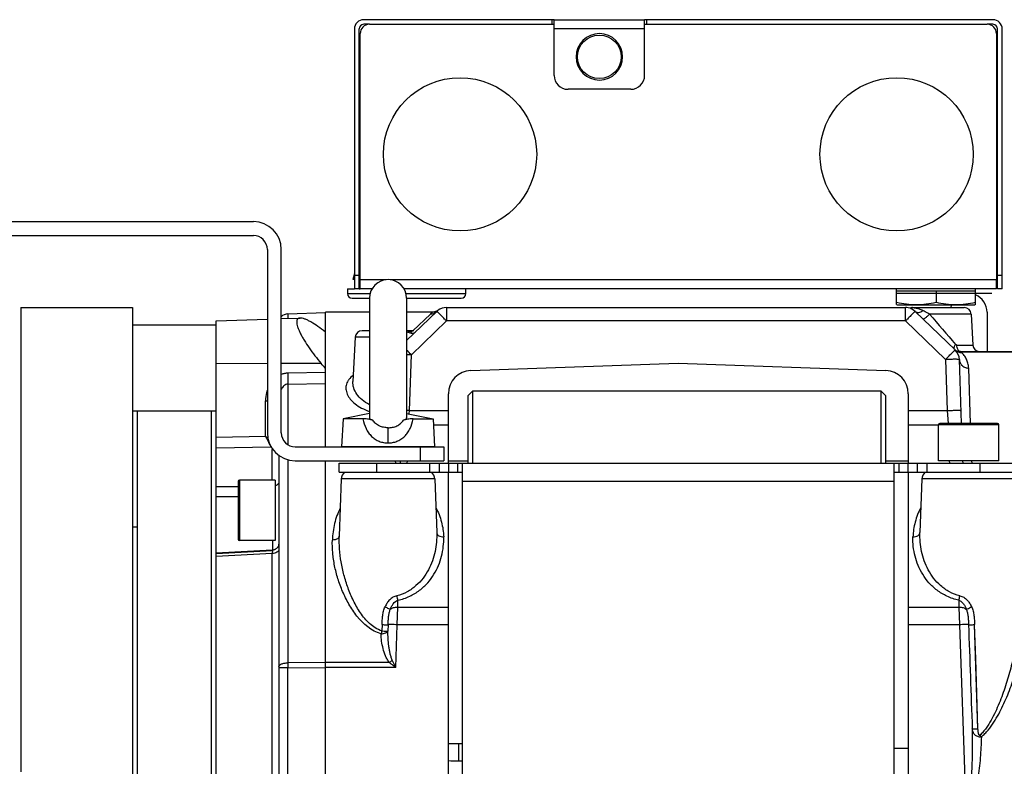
# Model space of a CAD drawing. Extents: x -849 to 1181, y 8 to 1248.
# Tile 32 of 35: x 643 to 855, y 702 to 863. Entities that reach past the tile are written whole.
import ezdxf

# ---------------------------------------------------------------- set-up
doc = ezdxf.new("R2010")
doc.units = 0
doc.header["$LTSCALE"] = 65.395
doc.layers.get('0').update_dxf_attribs({"linetype": 'CONTINUOUS'})

msp = doc.modelspace()

# ---------------------------------------------------------------- linework, layer by layer
at = {"color": 6, "linetype": 'CONTINUOUS'}
for p, q in [((757.3, 863.04), (716.8, 863.04)), ((757.8, 851.04), (757.8, 863.04)), ((757.8, 863.04), (777.3, 863.04)), ((777.3, 851.04), (777.3, 863.04)), ((852.3, 863.04), (777.8, 863.04)), ((714.8, 861.04), (714.8, 805.04)), ((715.8, 805.04), (715.8, 861.04)), ((718.05, 862.04), (716.8, 862.04)), ((852.3, 862.04), (851.05, 862.04)), ((853.3, 805.04), (853.3, 861.04)), ((854.3, 805.04), (854.3, 861.04)), ((774.3, 848.04), (760.8, 848.04)), ((619.05, 819.54), (693.05, 819.54)), ((619.05, 816.54), (693.05, 816.54)), ((696.05, 813.54), (696.05, 774.04)), ((699.05, 774.04), (699.05, 813.54)), ((714.8, 808.35), (714.45, 807.04)), ((853.05, 805.04), (853.05, 807.04)), ((713.3, 805.04), (713.3, 804.04)), ((715.8, 805.04), (714.8, 805.04)), ((718.57, 805.04), (716.05, 805.04)), ((853.05, 805.04), (725.53, 805.04)), ((738.8, 804.04), (738.8, 805.04)), ((831.55, 801.69), (831.55, 805.04)), ((840.05, 804.64), (840.05, 802.17)), ((848.55, 801.69), (848.55, 805.04)), ((854.3, 805.04), (853.3, 805.04)), ((718.05, 803.06), (718.05, 777.3)), ((726.05, 803.06), (726.05, 777.3)), ((831.55, 801.69), (831.7, 801.64)), ((831.7, 801.64), (848.4, 801.64)), ((848.55, 801.69), (848.4, 801.64)), ((642.95, 801.04), (642.95, 701.04)), ((642.95, 801.04), (667.05, 801.04)), ((667.05, 801.04), (667.05, 551.04)), ((700.48, 799.69), (708.55, 799.97)), ((718.05, 800.04), (708.55, 800.04)), ((732.54, 800.2), (726.05, 793.93)), ((731.62, 800.04), (726.05, 800.04)), ((732.61, 800.3), (732.53, 800.26)), ((732.68, 800.35), (732.61, 800.3)), ((734.62, 801.04), (833.47, 801.04)), ((844.16, 791.89), (835.56, 800.2)), ((847.62, 799.62), (847.97, 792.96)), ((851.05, 800.04), (851.05, 791.54)), ((667.05, 797.29), (685.05, 797.29)), ((685.05, 798.15), (696.05, 798.53)), ((685.05, 553.93), (685.05, 798.15)), ((699.05, 798.64), (703.12, 798.78)), ((708.55, 784.7), (708.55, 795.76)), ((714.97, 794.62), (714.47, 785.08)), ((845.33, 791.54), (857.24, 791.54)), ((739.87, 787.48), (784.55, 789.04)), ((784.55, 789.04), (829.22, 787.48)), ((845.56, 776.04), (845.07, 789.83)), ((735.05, 767.54), (735.05, 782.48)), ((834.05, 782.48), (834.05, 767.54)), ((667.05, 778.79), (685.05, 778.79)), ((668.05, 778.79), (668.05, 573.29)), ((684.05, 573.29), (684.05, 778.79)), ((718.05, 778.24), (712.35, 777.06)), ((726.05, 778.24), (731.75, 777.06)), ((712.35, 777.06), (712.05, 771.06)), ((716.64, 777.06), (712.35, 777.06)), ((727.46, 777.06), (731.75, 777.06)), ((731.75, 777.06), (732.05, 771.06)), ((847.01, 776.04), (847.05, 776.04)), ((840.55, 768.04), (840.55, 775.74)), ((853.55, 768.04), (853.55, 775.74)), ((702.05, 771.04), (734.05, 771.04)), ((734.05, 771.04), (734.05, 768.04)), ((698.55, 769.17), (698.55, 689.67)), ((702.05, 768.04), (734.05, 768.04)), ((845.85, 767.54), (845.84, 768.04)), ((735.05, 541.04), (735.05, 765.54)), ((834.05, 765.54), (834.05, 541.04)), ((697.75, 763.86), (690.05, 763.86)), ((711.98, 764.11), (711.55, 751.82)), ((732.12, 764.11), (732.52, 752.57)), ((836.98, 764.11), (836.58, 752.57)), ((697.75, 750.86), (690.05, 750.86)), ((697.13, 748.77), (685.05, 748.1)), ((698.55, 750.18), (698.54, 750.09)), ((698.55, 750.27), (698.55, 750.18)), ((738.05, 707.04), (735.05, 707.04)), ((834.05, 706.04), (831.05, 706.04))]:
    msp.add_line(p, q, dxfattribs=at)
at = {"color": 2, "linetype": 'CONTINUOUS'}
for p, q in [((757.3, 863.04), (757.3, 862.04)), ((757.8, 863.04), (757.3, 863.04)), ((777.8, 863.04), (777.3, 863.04)), ((777.8, 862.04), (777.8, 863.04)), ((718.05, 862.04), (757.8, 862.04)), ((777.3, 862.04), (851.05, 862.04)), ((716.05, 805.04), (716.05, 860.04)), ((853.05, 860.04), (853.05, 807.04)), ((714.8, 807.04), (714.45, 807.04)), ((716.05, 807.04), (715.8, 807.04)), ((713.3, 805.04), (714.8, 805.04)), ((715.8, 805.04), (716.05, 805.04)), ((852.05, 804.04), (831.45, 804.04)), ((831.55, 804.64), (848.55, 804.64)), ((708.55, 795.76), (708.55, 800.04)), ((834.97, 801.04), (846.13, 801.04)), ((708.55, 771.04), (708.55, 784.7)), ((732.05, 771.06), (712.05, 771.06)), ((708.55, 567.38), (708.55, 768.04)), ((853.55, 768.04), (840.55, 768.04)), ((697.75, 763.86), (697.75, 750.86)), ((667.05, 753.82), (668.05, 753.82)), ((697.13, 750.86), (697.13, 748.77)), ((737.2, 703.39), (738.05, 703.39))]:
    msp.add_line(p, q, dxfattribs=at)
at = {"color": 9, "linetype": 'CONTINUOUS'}
for p, q in [((777.3, 861.04), (757.8, 861.04)), ((716.05, 811.17), (715.8, 811.17)), ((716.04, 811.54), (716.04, 811.54)), ((714.8, 808.04), (715.8, 808.04)), ((853.3, 808.04), (854.3, 808.04)), ((716.05, 807.04), (721.61, 807.04)), ((722.49, 807.04), (853.05, 807.04)), ((713.3, 804.04), (718.17, 804.04)), ((725.93, 804.04), (738.8, 804.04)), ((714.3, 803.04), (718.05, 803.04)), ((726.05, 803.04), (737.8, 803.04)), ((700.48, 799.69), (700.48, 798.69)), ((731.15, 799.64), (727.36, 796.04)), ((734.62, 801.04), (734.62, 798.14)), ((833.47, 798.14), (833.47, 801.04)), ((847.62, 799.62), (838.64, 799.62)), ((727.06, 790.84), (734.62, 798.14)), ((833.47, 798.14), (734.62, 798.14)), ((833.47, 798.14), (842.08, 789.83)), ((718.05, 796.04), (716.47, 796.04)), ((727.62, 796.04), (726.05, 796.04)), ((727.33, 796.02), (726.83, 795.54)), ((718.05, 794.62), (714.97, 794.62)), ((844.53, 792.96), (847.97, 792.96)), ((726.64, 778.86), (727.06, 790.84)), ((845.41, 791.47), (845.33, 791.54)), ((845.41, 791.47), (857.23, 791.47)), ((845.55, 791.35), (845.41, 791.47)), ((696.05, 788.95), (685.05, 788.92)), ((707.64, 788.99), (699.05, 788.96)), ((842.08, 789.83), (842.46, 778.86)), ((708.55, 787.06), (700.48, 786.89)), ((847.5, 776.04), (847.07, 787.98)), ((700.48, 784.52), (708.55, 784.7)), ((700.48, 784.52), (700.48, 771.48)), ((714.47, 785.08), (714.47, 785.08)), ((695.65, 773.28), (695.65, 780.96)), ((726.6, 778.13), (726.64, 778.86)), ((726.64, 778.86), (735.05, 778.86)), ((834.05, 778.86), (842.46, 778.86)), ((842.46, 778.86), (842.62, 776.04)), ((847.01, 776.04), (840.85, 776.04)), ((853.25, 776.04), (847.05, 776.04)), ((722.05, 771.86), (722.05, 775.15)), ((735.05, 775.69), (731.82, 775.69)), ((840.55, 775.69), (834.05, 775.69)), ((853.55, 775.74), (840.55, 775.74)), ((695.65, 773.28), (685.05, 773.07)), ((685.05, 770.79), (696.82, 771.04)), ((697.1, 763.86), (697.1, 770.46)), ((722.98, 771.04), (722.98, 771.07)), ((722.98, 771.04), (722.98, 771.06)), ((724.38, 771.04), (724.37, 771.07)), ((724.38, 771.04), (724.37, 771.06)), ((726.3, 771.04), (726.3, 771.06)), ((729.05, 768.04), (729.05, 771.04)), ((700.48, 768.25), (700.48, 724.51)), ((719.55, 767.54), (719.55, 765.54)), ((723.73, 767.54), (723.62, 768.04)), ((724.75, 767.54), (724.69, 768.04)), ((726.18, 767.54), (726.2, 768.04)), ((731.05, 765.54), (731.05, 767.54)), ((735.05, 767.54), (735.05, 765.54)), ((737.05, 765.54), (737.05, 767.54)), ((832.05, 767.54), (832.05, 765.54)), ((834.05, 765.54), (834.05, 767.54)), ((838.05, 767.54), (838.05, 765.54)), ((842.9, 768.04), (842.92, 767.54)), ((847.8, 767.54), (847.78, 768.04)), ((849.55, 765.54), (849.55, 767.54)), ((689.75, 763.56), (689.75, 751.16)), ((690.05, 763.86), (690.05, 750.86)), ((732.12, 764.11), (711.98, 764.11)), ((831.05, 763.54), (738.05, 763.54)), ((857.12, 764.11), (836.98, 764.11)), ((685.05, 762.47), (689.75, 762.47)), ((685.05, 760.33), (689.75, 760.31)), ((732.52, 752.57), (732.52, 752.57)), ((836.58, 752.57), (836.58, 752.57)), ((697.13, 748.66), (685.05, 748.01)), ((697.13, 748.77), (697.1, 748.05)), ((697.12, 748.58), (697.12, 748.53)), ((697.13, 748.77), (697.13, 748.77)), ((697.1, 748.05), (685.05, 747.38)), ((697.1, 689.49), (697.1, 748.05)), ((724.12, 736.52), (724.17, 738)), ((844.93, 738), (844.98, 736.52)), ((724.03, 732.72), (724.12, 736.52)), ((724.12, 736.52), (735.05, 736.52)), ((834.05, 736.52), (844.98, 736.52)), ((844.98, 736.52), (845.07, 732.72)), ((720.75, 732.73), (720.71, 731.37)), ((722.06, 732.73), (722.01, 731.36)), ((723.71, 723.51), (724.03, 732.72)), ((735.05, 732.72), (724.03, 732.72)), ((845.07, 732.72), (834.05, 732.72)), ((845.07, 732.72), (846.55, 690.45)), ((849.07, 710.29), (848.35, 732.73)), ((708.55, 724.57), (700.48, 724.51)), ((700.48, 723.43), (708.55, 723.5)), ((700.48, 628.64), (700.48, 723.43)), ((722.34, 724.58), (708.55, 724.58)), ((723.71, 723.51), (708.55, 723.51)), ((849.07, 710.29), (848.82, 717.87)), ((737.2, 707.04), (737.2, 703.39))]:
    msp.add_line(p, q, dxfattribs=at)
at = {"color": 7, "linetype": 'CONTINUOUS'}
for p, q in [((739.2, 782.04), (740.2, 783.04)), ((740.2, 783.04), (740.2, 767.54)), ((828.2, 783.04), (740.2, 783.04)), ((828.2, 767.54), (828.2, 783.04)), ((829.2, 782.04), (828.2, 783.04)), ((739.2, 782.04), (739.2, 767.54)), ((829.2, 767.54), (829.2, 782.04)), ((711.55, 765.54), (711.55, 767.54)), ((711.55, 767.54), (857.55, 767.54)), ((733.05, 767.54), (733.05, 765.54)), ((735.05, 768.04), (739.2, 768.04)), ((738.05, 665.81), (738.05, 767.54)), ((829.2, 768.04), (834.05, 768.04)), ((831.05, 665.81), (831.05, 767.54)), ((836.05, 765.54), (836.05, 767.54)), ((711.55, 765.54), (738.05, 765.54)), ((831.05, 765.54), (857.55, 765.54))]:
    msp.add_line(p, q, dxfattribs=at)
at = {"color": 6, "linetype": 'CONTINUOUS'}
for points in [[(732.53, 800.26), (732.45, 800.22), (732.36, 800.18), (732.27, 800.15), (732.18, 800.12), (732.08, 800.09), (731.99, 800.07), (731.88, 800.06), (731.78, 800.05), (731.67, 800.04), (731.62, 800.04)], [(732.82, 800.44), (732.76, 800.39), (732.68, 800.35)], [(698.54, 750.09), (698.52, 750), (698.51, 749.91), (698.48, 749.83), (698.45, 749.74), (698.42, 749.66), (698.38, 749.58), (698.34, 749.5), (698.29, 749.42), (698.24, 749.35), (698.18, 749.28), (698.12, 749.22), (698.05, 749.15), (697.99, 749.1), (697.91, 749.04), (697.84, 748.99), (697.76, 748.95), (697.68, 748.91), (697.6, 748.87), (697.51, 748.84), (697.43, 748.82), (697.34, 748.8), (697.25, 748.78), (697.16, 748.77), (697.13, 748.77)]]:
    msp.add_lwpolyline(points, dxfattribs=at)
at = {"color": 9, "linetype": 'CONTINUOUS'}
msp.add_lwpolyline([(848.82, 717.87), (848.58, 725.35), (848.47, 729.06), (848.35, 732.73)], dxfattribs=at)
msp.add_circle((767.55, 855.04), 4.7, dxfattribs=at)
at = {"color": 2, "linetype": 'CONTINUOUS'}
for centre in [(737.55, 834.04), (831.55, 834.04)]:
    msp.add_circle(centre, 16.5, dxfattribs=at)
at = {"color": 6, "linetype": 'CONTINUOUS'}
for centre, radius, start, end in [((716.8, 861.04), 2, 90, 180), ((852.3, 861.04), 2, 0, 90), ((716.8, 861.04), 1, 90, 180), ((852.3, 861.04), 1, 0, 90), ((767.55, 855.04), 5, 180, 360), ((760.8, 851.04), 3, 180, 270), ((774.3, 851.04), 3, 270, 360), ((693.05, 813.54), 6, 0, 90), ((693.05, 813.54), 3, 0, 90), ((716.04, 811.04), 0.5, 90, 118.6207), ((722.05, 803.06), 4, 0, 180), ((714.3, 804.04), 1, 180, 270), ((737.8, 804.04), 1, 270, 360), ((847.05, 800.04), 4, 0, 67.9738), ((847.05, 800.04), 4, 156.4154, 165.5188), ((700.55, 797.69), 2, 92, 138.6041), ((734.62, 798.04), 3, 126.9949, 134), ((734.62, 798.04), 3, 90, 126.873), ((833.47, 798.04), 3, 79.411, 90), ((834.97, 799.54), 1.5, 90, 102.9777), ((846.13, 799.54), 1.5, 3, 90), ((716.47, 794.54), 1.5, 90, 177), ((849.47, 793.04), 1.5, 183, 266.6538), ((845.33, 793.54), 2, 229.1441, 229.4187), ((842.08, 789.73), 3, 2, 46), ((740.05, 782.48), 5, 92, 180), ((829.05, 782.48), 5, 0, 88), ((840.85, 775.74), 0.3, 90, 180), ((853.25, 775.74), 0.3, 0, 90), ((702.05, 774.04), 6, 180, 270), ((702.05, 774.04), 3, 180, 270), ((713.98, 764.04), 2, 131.3959, 178), ((730.12, 764.04), 2, 2, 48.6041), ((838.98, 764.04), 2, 131.3959, 178), ((690.05, 763.56), 0.3, 90, 180), ((690.05, 751.16), 0.3, 180, 270), ((817.58, 723.97), 117.1, 179.7404, 180.2642)]:
    msp.add_arc(centre, radius, start, end, dxfattribs=at)
at = {"color": 2, "linetype": 'CONTINUOUS'}
for centre, radius, start, end in [((718.05, 860.04), 2, 90, 180), ((851.05, 860.04), 2, 0, 90), ((767.55, 855.04), 5, 0, 180), ((833.47, 798.04), 3, 46, 79.411), ((845.33, 793.54), 2, 229.4187, 270), ((715.79, 814.52), 45.89, 243.9709, 244.632), ((696.33, 772.49), 1.54, 288.6273, 289.6961), ((696.2, 770.33), 0.947, 41.7592, 48.4676), ((697.05, 772.25), 1.78, 271.6787, 275.719), ((697.22, 750.08), 1.33, 356.4301, 359.9939), ((719.58, 728.44), 4.75, 305.6436, 315.2887), ((737.2, 730.9), 27.52, 265.5109, 269.9927)]:
    msp.add_arc(centre, radius, start, end, dxfattribs=at)
at = {"color": 9, "linetype": 'CONTINUOUS'}
for centre, radius, start, end in [((731.16, 801.62), 1.98, 269.5757, 313.9697), ((734.62, 798.04), 3, 126.873, 126.9949), ((1673.04, 1510.82), 1096.37, 220.44259, 220.89158), ((652.42, 718.76), 103.76, 43.998, 44.795), ((724.17, 708.2), 82.69, 87.9992, 88.699), ((845.37, 793.41), 1.94, 229.2403, 232.4546), ((695.55, 814.75), 33.79, 270.1719, 270.8425), ((723.71, 694.89), 84.02, 87.9998, 88.4031), ((855.92, 713.97), 8.17, 218.2099, 221.5605)]:
    msp.add_arc(centre, radius, start, end, dxfattribs=at)
at = {"color": 2, "linetype": 'CONTINUOUS'}
msp.add_ellipse((720.53, 731.42), major_axis=(1.5, -0.05), ratio=0.030853, start_param=-1.449732, end_param=-0.157518, dxfattribs=at)
at = {"color": 6, "linetype": 'CONTINUOUS'}
for points, knots in [([(831.55, 802.17), (832.25, 802.03), (833.66, 801.78), (835.8, 801.65), (837.94, 801.78), (839.35, 802.03), (840.05, 802.17)], [0, 0, 0, 0, 0.250385, 0.5, 0.749615, 1, 1, 1, 1]), ([(840.05, 802.17), (840.75, 802.03), (842.16, 801.78), (844.3, 801.65), (846.44, 801.78), (847.85, 802.03), (848.55, 802.17)], [0, 0, 0, 0, 0.250385, 0.5, 0.749615, 1, 1, 1, 1]), ([(703.12, 798.78), (703.01, 798.78), (702.85, 798.75), (702.67, 798.66), (702.56, 798.56), (702.47, 798.43), (702.41, 798.28), (702.38, 798.11), (702.37, 797.9), (702.38, 797.68), (702.44, 797.33), (702.57, 796.84), (702.81, 796.21), (703.13, 795.51), (703.53, 794.77), (704.15, 793.69), (705.07, 792.31), (706.29, 790.64), (707.18, 789.54), (707.64, 788.99)], [0, 0, 0, 0, 0.027534, 0.039909, 0.052036, 0.064559, 0.078098, 0.093166, 0.110122, 0.129185, 0.150467, 0.199731, 0.257566, 0.323065, 0.395116, 0.472566, 0.639526, 0.816998, 1, 1, 1, 1]), ([(708.55, 795.76), (708.02, 796.18), (707, 796.94), (705.73, 797.77), (704.78, 798.29), (704.16, 798.56), (703.62, 798.74), (703.27, 798.79), (703.12, 798.78)], [0, 0, 0, 0, 0.321961, 0.604509, 0.727051, 0.834735, 0.925925, 1, 1, 1, 1]), ([(718.75, 776.77), (718.62, 776.81), (718.32, 776.89), (717.84, 776.99), (717.27, 777.05), (716.86, 777.06), (716.64, 777.06)], [0, 0, 0, 0, 0.201246, 0.428027, 0.692416, 1, 1, 1, 1]), ([(718.05, 777.3), (718.05, 777.25), (718.08, 777.14), (718.23, 777), (718.45, 776.87), (718.64, 776.8), (718.75, 776.77)], [0, 0, 0, 0, 0.158561, 0.357315, 0.630643, 1, 1, 1, 1]), ([(725.34, 776.77), (725.45, 776.8), (725.64, 776.87), (725.87, 777), (726.01, 777.14), (726.05, 777.25), (726.05, 777.3)], [0, 0, 0, 0, 0.369357, 0.642685, 0.841439, 1, 1, 1, 1]), ([(727.46, 777.06), (727.24, 777.06), (726.83, 777.05), (726.26, 776.99), (725.78, 776.89), (725.48, 776.81), (725.34, 776.77)], [0, 0, 0, 0, 0.307584, 0.571973, 0.798754, 1, 1, 1, 1])]:
    msp.add_open_spline(points, degree=3, knots=knots, dxfattribs=at)
at = {"color": 9, "linetype": 'CONTINUOUS'}
for points, knots in [([(731.62, 800.04), (731.62, 800.04), (731.62, 800.04), (731.61, 800.03), (731.6, 800.02), (731.59, 800.01), (731.57, 800), (731.54, 799.98), (731.49, 799.94), (731.42, 799.88), (731.34, 799.81), (731.25, 799.73), (731.18, 799.67), (731.15, 799.64)], [0, 0, 0, 0, 0.004312, 0.017143, 0.038348, 0.06778, 0.105296, 0.150752, 0.264913, 0.408955, 0.58088, 0.778571, 1, 1, 1, 1]), ([(734.62, 798.14), (734.49, 798.28), (734.23, 798.55), (733.85, 798.94), (733.5, 799.29), (733.23, 799.56), (733.03, 799.75), (732.91, 799.87), (732.81, 799.97), (732.72, 800.05), (732.65, 800.12), (732.6, 800.16), (732.57, 800.18), (732.55, 800.19), (732.55, 800.2), (732.54, 800.2), (732.54, 800.2)], [0, 0, 0, 0, 0.196161, 0.38407, 0.556739, 0.707749, 0.773341, 0.83149, 0.881657, 0.923377, 0.95627, 0.980045, 0.988453, 0.994531, 0.998307, 1, 1, 1, 1]), ([(835.56, 800.2), (835.55, 800.2), (835.55, 800.2), (835.54, 800.19), (835.52, 800.18), (835.49, 800.16), (835.45, 800.12), (835.38, 800.05), (835.29, 799.97), (835.18, 799.87), (835.06, 799.75), (834.87, 799.56), (834.6, 799.29), (834.25, 798.94), (833.87, 798.55), (833.6, 798.28), (833.47, 798.14)], [0, 0, 0, 0, 0.001693, 0.005469, 0.011547, 0.019955, 0.04373, 0.076623, 0.118343, 0.16851, 0.226659, 0.292251, 0.443261, 0.61593, 0.803839, 1, 1, 1, 1]), ([(837.19, 798.62), (837.21, 798.6), (837.25, 798.59), (837.32, 798.59), (837.41, 798.62), (837.56, 798.69), (837.76, 798.82), (837.98, 798.98), (838.21, 799.18), (838.43, 799.4), (838.57, 799.55), (838.64, 799.62)], [0, 0, 0, 0, 0.040966, 0.069758, 0.106174, 0.20456, 0.336172, 0.493668, 0.665153, 0.8376, 1, 1, 1, 1]), ([(838.64, 799.62), (838.51, 799.69), (838.04, 799.97), (837.56, 800.23), (837.2, 800.41)], [0, 0, 0, 0, 0.26738, 1, 1, 1, 1]), ([(726.37, 795.73), (726.35, 795.72), (726.24, 795.67), (726.13, 795.63), (726.05, 795.59)], [0, 0, 0, 0, 0.238846, 1, 1, 1, 1]), ([(842.08, 789.83), (842.21, 789.97), (842.47, 790.24), (842.85, 790.63), (843.2, 790.98), (843.47, 791.25), (843.66, 791.44), (843.79, 791.56), (843.89, 791.66), (843.98, 791.74), (844.05, 791.81), (844.1, 791.85), (844.13, 791.87), (844.14, 791.88), (844.15, 791.89), (844.16, 791.89), (844.16, 791.89)], [0, 0, 0, 0, 0.196161, 0.38407, 0.556739, 0.707748, 0.773341, 0.83149, 0.881657, 0.923377, 0.95627, 0.980044, 0.988453, 0.994531, 0.998307, 1, 1, 1, 1]), ([(844.16, 791.89), (844.35, 791.71), (844.79, 791.43), (845.31, 791.34), (845.55, 791.35)], [0, 0, 0, 0, 0.5176, 1, 1, 1, 1]), ([(844.19, 791.88), (844.36, 791.74), (844.76, 791.53), (845.2, 791.47), (845.41, 791.47)], [0, 0, 0, 0, 0.501245, 1, 1, 1, 1]), ([(847.07, 787.98), (847.06, 788.34), (846.96, 789.02), (846.62, 789.94), (846.14, 790.72), (845.75, 791.15), (845.55, 791.35)], [0, 0, 0, 0, 0.28245, 0.540015, 0.778442, 1, 1, 1, 1]), ([(845.07, 789.83), (845.07, 789.84), (845.07, 789.84), (845.05, 789.85), (845.01, 789.86), (844.94, 789.86), (844.84, 789.87), (844.71, 789.87), (844.56, 789.88), (844.39, 789.88), (844.11, 789.88), (843.72, 789.88), (843.21, 789.87), (842.65, 789.85), (842.27, 789.84), (842.08, 789.83)], [0, 0, 0, 0, 0.002088, 0.006071, 0.020823, 0.044831, 0.077957, 0.119914, 0.170314, 0.22868, 0.294458, 0.445666, 0.618156, 0.805325, 1, 1, 1, 1]), ([(845.07, 789.83), (845.08, 789.6), (845.2, 789.1), (845.65, 788.48), (846.32, 788.07), (846.83, 787.98), (847.07, 787.98)], [0, 0, 0, 0, 0.236617, 0.494237, 0.755502, 1, 1, 1, 1]), ([(700.48, 786.89), (700.23, 786.88), (699.75, 786.83), (699.28, 786.69), (699.05, 786.6)], [0, 0, 0, 0, 0.499912, 1, 1, 1, 1]), ([(700.48, 786.89), (700.49, 786.42), (700.5, 785.76), (700.49, 784.97), (700.48, 784.65), (700.48, 784.52)], [0, 0, 0, 0, 0.600244, 0.832772, 1, 1, 1, 1]), ([(700.48, 784.52), (700.32, 784.52), (700, 784.45), (699.59, 784.19), (699.28, 783.85), (699.12, 783.59), (699.05, 783.46)], [0, 0, 0, 0, 0.260477, 0.514554, 0.760395, 1, 1, 1, 1]), ([(714.54, 786.44), (714.2, 786.18), (713.73, 785.74), (713.3, 785.06), (713.08, 784.54), (712.97, 784.01), (712.96, 783.47), (713.06, 782.92), (713.32, 782.16), (713.91, 781.23), (714.97, 780.21), (716.37, 779.31), (717.46, 778.86), (718.05, 778.66)], [0, 0, 0, 0, 0.119249, 0.172743, 0.223539, 0.272964, 0.32238, 0.373057, 0.426078, 0.542139, 0.675456, 0.828098, 1, 1, 1, 1]), ([(718.05, 780.11), (717.48, 780.39), (716.46, 781.05), (715.29, 782.3), (714.69, 783.46), (714.48, 784.4), (714.46, 784.85), (714.47, 785.08)], [0, 0, 0, 0, 0.295972, 0.557287, 0.788438, 0.895898, 1, 1, 1, 1]), ([(696.05, 783.31), (695.98, 783.12), (695.75, 782.36), (695.65, 781.55), (695.65, 780.96)], [0, 0, 0, 0, 0.250557, 1, 1, 1, 1]), ([(842.46, 778.86), (842.64, 778.86), (843.01, 778.88), (843.56, 778.89), (844.08, 778.9), (844.49, 778.9), (844.78, 778.9), (844.96, 778.9), (845.11, 778.9), (845.24, 778.89), (845.33, 778.88), (845.4, 778.88), (845.43, 778.87), (845.46, 778.86), (845.46, 778.86)], [0, 0, 0, 0, 0.181625, 0.367368, 0.546089, 0.705648, 0.774754, 0.835321, 0.886554, 0.928087, 0.959771, 0.981875, 0.99489, 1, 1, 1, 1]), ([(716.64, 777.06), (716.78, 776.34), (717.09, 775.29), (717.81, 774.05), (718.48, 773.27), (719.26, 772.65), (720.14, 772.19), (721.08, 771.92), (721.73, 771.86), (722.05, 771.86)], [0, 0, 0, 0, 0.269246, 0.398008, 0.522404, 0.643579, 0.762941, 0.881565, 1, 1, 1, 1]), ([(722.05, 775.15), (721.72, 775.15), (721.08, 775.21), (720.15, 775.5), (719.34, 776.01), (718.92, 776.5), (718.75, 776.77)], [0, 0, 0, 0, 0.255262, 0.506042, 0.752284, 1, 1, 1, 1]), ([(722.05, 771.86), (722.37, 771.86), (723.02, 771.92), (723.96, 772.19), (724.83, 772.65), (725.62, 773.27), (726.29, 774.05), (727.01, 775.29), (727.32, 776.34), (727.46, 777.06)], [0, 0, 0, 0, 0.118435, 0.237059, 0.356421, 0.477596, 0.601992, 0.730754, 1, 1, 1, 1]), ([(722.05, 775.15), (722.37, 775.15), (723.02, 775.21), (723.94, 775.5), (724.76, 776.01), (725.18, 776.5), (725.34, 776.77)], [0, 0, 0, 0, 0.255261, 0.506041, 0.752284, 1, 1, 1, 1]), ([(711.76, 757.84), (711.48, 757.32), (711, 756.23), (710.32, 753.94), (710.09, 752.16), (710.05, 750.96)], [0, 0, 0, 0, 0.249926, 0.498761, 1, 1, 1, 1]), ([(732.33, 757.93), (732.86, 756.96), (733.66, 754.89), (733.98, 752.7), (734.02, 751.62)], [0, 0, 0, 0, 0.506438, 1, 1, 1, 1]), ([(836.76, 757.93), (836.24, 756.96), (835.43, 754.89), (835.12, 752.7), (835.08, 751.62)], [0, 0, 0, 0, 0.506435, 1, 1, 1, 1]), ([(720.53, 730.76), (718.46, 731.3), (716.27, 733.25), (714.42, 735.81), (713.6, 737.13), (712.89, 738.48), (712.05, 740.29), (711.21, 742.59), (710.49, 745.39), (710.08, 748.19), (710.02, 750.05), (710.05, 750.96)], [0, 0, 0, 0, 0.267941, 0.333232, 0.397649, 0.46125, 0.524068, 0.647386, 0.767735, 0.885201, 1, 1, 1, 1]), ([(711.55, 751.82), (711.55, 751.77), (711.53, 751.67), (711.46, 751.51), (711.34, 751.36), (711.08, 751.17), (710.64, 751), (710.26, 750.96), (710.05, 750.96)], [0, 0, 0, 0, 0.076772, 0.164011, 0.266044, 0.385779, 0.675568, 1, 1, 1, 1]), ([(720.71, 731.37), (720.21, 731.52), (719.27, 731.97), (718.06, 732.92), (717.01, 734.04), (715.79, 735.67), (714.55, 737.85), (713.39, 740.6), (712.52, 743.4), (711.91, 746.22), (711.56, 749.02), (711.52, 750.89), (711.55, 751.82)], [0, 0, 0, 0, 0.065558, 0.130946, 0.196053, 0.260809, 0.389025, 0.515467, 0.639919, 0.762217, 0.882248, 1, 1, 1, 1]), ([(732.52, 752.57), (732.57, 751.21), (732.33, 748.42), (731.15, 745.1), (729.61, 742.69), (728.09, 741.05), (726.19, 739.7), (724.7, 739.13), (723.91, 738.96)], [0, 0, 0, 0, 0.236542, 0.476873, 0.600799, 0.728547, 0.861427, 1, 1, 1, 1]), ([(724.17, 738), (725.04, 738.18), (726.7, 738.73), (728.86, 740.05), (730.61, 741.69), (732.38, 744.08), (733.77, 747.41), (734.07, 750.24), (734.02, 751.62)], [0, 0, 0, 0, 0.146504, 0.284535, 0.414532, 0.538223, 0.772778, 1, 1, 1, 1]), ([(732.52, 752.57), (732.52, 752.51), (732.54, 752.39), (732.63, 752.2), (732.78, 752.03), (733.04, 751.82), (733.47, 751.66), (733.84, 751.62), (734.02, 751.62)], [0, 0, 0, 0, 0.093649, 0.196455, 0.311222, 0.438387, 0.718232, 1, 1, 1, 1]), ([(844.93, 738), (844.06, 738.18), (842.4, 738.73), (840.24, 740.05), (838.49, 741.69), (836.72, 744.08), (835.33, 747.41), (835.03, 750.24), (835.08, 751.62)], [0, 0, 0, 0, 0.146509, 0.284544, 0.414544, 0.538236, 0.772786, 1, 1, 1, 1]), ([(835.08, 751.62), (835.26, 751.62), (835.63, 751.66), (836.05, 751.82), (836.32, 752.03), (836.47, 752.2), (836.55, 752.39), (836.58, 752.51), (836.58, 752.57)], [0, 0, 0, 0, 0.281768, 0.561613, 0.688778, 0.803545, 0.906351, 1, 1, 1, 1]), ([(845.19, 738.95), (844.4, 739.13), (842.91, 739.7), (841.01, 741.05), (839.49, 742.69), (837.95, 745.1), (836.77, 748.42), (836.53, 751.21), (836.58, 752.57)], [0, 0, 0, 0, 0.138574, 0.271456, 0.399206, 0.523134, 0.763463, 1, 1, 1, 1]), ([(698.55, 749.01), (698.55, 748.95), (698.53, 748.83), (698.45, 748.65), (698.31, 748.48), (698.05, 748.27), (697.64, 748.1), (697.28, 748.05), (697.1, 748.05)], [0, 0, 0, 0, 0.091317, 0.192038, 0.305401, 0.432091, 0.713826, 1, 1, 1, 1]), ([(723.91, 738.96), (723.63, 738.89), (723.07, 738.65), (722.37, 738.09), (721.81, 737.38), (721.53, 736.86), (721.4, 736.59)], [0, 0, 0, 0, 0.247957, 0.498039, 0.748897, 1, 1, 1, 1]), ([(722.52, 736.01), (722.6, 736.23), (722.79, 736.66), (723.26, 737.4), (723.78, 737.86), (724.17, 738)], [0, 0, 0, 0, 0.266061, 0.524544, 1, 1, 1, 1]), ([(723.91, 738.96), (723.95, 738.78), (724.02, 738.46), (724.12, 738.15), (724.17, 738)], [0, 0, 0, 0, 0.540595, 1, 1, 1, 1]), ([(844.93, 738), (844.98, 738.15), (845.08, 738.46), (845.15, 738.78), (845.19, 738.95)], [0, 0, 0, 0, 0.459401, 1, 1, 1, 1]), ([(844.93, 738), (845.14, 737.93), (845.52, 737.69), (845.97, 737.2), (846.33, 736.63), (846.51, 736.22), (846.58, 736.01)], [0, 0, 0, 0, 0.247652, 0.497621, 0.748686, 1, 1, 1, 1]), ([(845.19, 738.95), (845.47, 738.89), (846.03, 738.65), (846.72, 738.09), (847.29, 737.38), (847.57, 736.86), (847.7, 736.59)], [0, 0, 0, 0, 0.24796, 0.498043, 0.748899, 1, 1, 1, 1]), ([(858.01, 738.44), (858.06, 737.21), (858.02, 734.7), (857.65, 730.94), (857.03, 727.14), (856.16, 723.33), (855.24, 720.16), (854.37, 717.65), (853.65, 715.78), (852.84, 713.93), (851.92, 712.13), (851.03, 710.7), (850.21, 709.63), (849.75, 709.14), (849.5, 708.91)], [0, 0, 0, 0, 0.118512, 0.239376, 0.362412, 0.487384, 0.614028, 0.677893, 0.742057, 0.806464, 0.871031, 0.935619, 0.967863, 1, 1, 1, 1]), ([(720.75, 732.73), (720.76, 733.06), (720.79, 733.72), (720.88, 734.7), (721.06, 735.66), (721.27, 736.29), (721.4, 736.59)], [0, 0, 0, 0, 0.250057, 0.500122, 0.750136, 1, 1, 1, 1]), ([(721.4, 736.59), (721.52, 736.53), (721.89, 736.34), (722.26, 736.14), (722.52, 736.01)], [0, 0, 0, 0, 0.311494, 1, 1, 1, 1]), ([(722.06, 732.73), (722.07, 733.03), (722.09, 733.61), (722.16, 734.47), (722.28, 735.28), (722.42, 735.78), (722.52, 736.01)], [0, 0, 0, 0, 0.269976, 0.529659, 0.773364, 1, 1, 1, 1]), ([(722.52, 736.01), (722.72, 736.19), (723.24, 736.45), (723.82, 736.53), (724.12, 736.52)], [0, 0, 0, 0, 0.470191, 1, 1, 1, 1]), ([(844.98, 736.52), (845.28, 736.53), (845.86, 736.45), (846.38, 736.19), (846.58, 736.01)], [0, 0, 0, 0, 0.529807, 1, 1, 1, 1]), ([(846.58, 736.01), (846.64, 736.05), (847.02, 736.24), (847.39, 736.43), (847.7, 736.59)], [0, 0, 0, 0, 0.163946, 1, 1, 1, 1]), ([(846.58, 736.01), (846.68, 735.78), (846.82, 735.28), (846.94, 734.47), (847.01, 733.61), (847.03, 733.03), (847.04, 732.73)], [0, 0, 0, 0, 0.226619, 0.470327, 0.730016, 1, 1, 1, 1]), ([(847.7, 736.59), (847.83, 736.29), (848.04, 735.66), (848.22, 734.7), (848.31, 733.72), (848.34, 733.06), (848.35, 732.73)], [0, 0, 0, 0, 0.249864, 0.499878, 0.749943, 1, 1, 1, 1]), ([(849.81, 708.55), (850.08, 708.77), (850.59, 709.24), (851.51, 710.28), (852.51, 711.69), (853.55, 713.46), (854.77, 715.88), (856.06, 718.98), (857.33, 722.74), (858.34, 726.52), (859.07, 730.28), (859.5, 734), (859.55, 736.48), (859.51, 737.7)], [0, 0, 0, 0, 0.033345, 0.066523, 0.132427, 0.197846, 0.2628, 0.391276, 0.51777, 0.64208, 0.763993, 0.883327, 1, 1, 1, 1]), ([(720.75, 732.73), (720.9, 732.73), (721.19, 732.72), (721.53, 732.72), (721.77, 732.71), (721.9, 732.72), (721.99, 732.72), (722.04, 732.72), (722.06, 732.73)], [0, 0, 0, 0, 0.346559, 0.660381, 0.787198, 0.887391, 0.958146, 1, 1, 1, 1]), ([(724.03, 732.72), (723.8, 732.72), (723.46, 732.73), (723.03, 732.74), (722.75, 732.74), (722.5, 732.74), (722.31, 732.74), (722.16, 732.74), (722.08, 732.73), (722.06, 732.73)], [0, 0, 0, 0, 0.349812, 0.511077, 0.656484, 0.781537, 0.88238, 0.955923, 1, 1, 1, 1]), ([(847.04, 732.73), (847.02, 732.73), (846.94, 732.74), (846.79, 732.74), (846.6, 732.74), (846.35, 732.74), (846.07, 732.74), (845.64, 732.73), (845.3, 732.72), (845.07, 732.72)], [0, 0, 0, 0, 0.044064, 0.117595, 0.218427, 0.343476, 0.488886, 0.650161, 1, 1, 1, 1]), ([(847.04, 732.73), (847.06, 732.72), (847.11, 732.72), (847.2, 732.72), (847.33, 732.71), (847.57, 732.72), (847.91, 732.72), (848.2, 732.73), (848.35, 732.73)], [0, 0, 0, 0, 0.041844, 0.11259, 0.212776, 0.339588, 0.653414, 1, 1, 1, 1]), ([(722.34, 724.58), (722.16, 724.79), (721.85, 725.26), (721.37, 726.25), (720.95, 727.56), (720.64, 729.15), (720.55, 730.23), (720.53, 730.76)], [0, 0, 0, 0, 0.128484, 0.255452, 0.506246, 0.754256, 1, 1, 1, 1]), ([(722.95, 725.1), (722.84, 725.33), (722.67, 725.81), (722.47, 726.57), (722.32, 727.35), (722.17, 728.41), (722.05, 729.75), (722.01, 730.83), (722.01, 731.36)], [0, 0, 0, 0, 0.119316, 0.242453, 0.367417, 0.493351, 0.746492, 1, 1, 1, 1]), ([(698.55, 723.72), (698.55, 723.77), (698.58, 723.89), (698.7, 724.03), (698.88, 724.16), (699.12, 724.28), (699.41, 724.37), (699.87, 724.47), (700.23, 724.5), (700.48, 724.51)], [0, 0, 0, 0, 0.069437, 0.150852, 0.250747, 0.370688, 0.50928, 0.663363, 1, 1, 1, 1]), ([(700.48, 723.43), (700.35, 723.43), (700.1, 723.43), (699.74, 723.43), (699.42, 723.42), (699.16, 723.42), (698.99, 723.41), (698.88, 723.4), (698.78, 723.4), (698.7, 723.39), (698.64, 723.39), (698.59, 723.38), (698.57, 723.37), (698.55, 723.37), (698.55, 723.37)], [0, 0, 0, 0, 0.196457, 0.384376, 0.556867, 0.707608, 0.773062, 0.831083, 0.881144, 0.922791, 0.955658, 0.979475, 0.994116, 1, 1, 1, 1]), ([(847.84, 710.28), (847.85, 709.47), (847.86, 707.84), (847.84, 705.39), (847.78, 702.94), (847.7, 700.89), (847.62, 699.26), (847.55, 698.03), (847.47, 696.8), (847.39, 695.57), (847.3, 694.55), (847.22, 693.74), (847.16, 693.13), (847.08, 692.53), (847.01, 692.03), (846.94, 691.63), (846.88, 691.34), (846.81, 691.06), (846.75, 690.88), (846.72, 690.8)], [0, 0, 0, 0, 0.124823, 0.250036, 0.375553, 0.501294, 0.56422, 0.627165, 0.690107, 0.753016, 0.815837, 0.847185, 0.87846, 0.909618, 0.940565, 0.955897, 0.971058, 0.985902, 1, 1, 1, 1]), ([(847.84, 710.28), (847.85, 710.28), (847.89, 710.28), (847.98, 710.28), (848.1, 710.27), (848.32, 710.27), (848.65, 710.28), (848.92, 710.29), (849.07, 710.29)], [0, 0, 0, 0, 0.037817, 0.105258, 0.203072, 0.328698, 0.644617, 1, 1, 1, 1]), ([(849.81, 708.55), (849.74, 708.53), (849.6, 708.52), (849.34, 708.52), (849.02, 708.58), (848.67, 708.76), (848.3, 709.08), (847.98, 709.59), (847.86, 710.05), (847.84, 710.28)], [0, 0, 0, 0, 0.06877, 0.136956, 0.270189, 0.398867, 0.523427, 0.76367, 1, 1, 1, 1]), ([(849.5, 708.91), (849.48, 708.9), (849.45, 708.88), (849.39, 708.87), (849.34, 708.9), (849.3, 708.96), (849.26, 709.03), (849.21, 709.15), (849.17, 709.33), (849.13, 709.55), (849.1, 709.79), (849.08, 710.04), (849.07, 710.21), (849.07, 710.29)], [0, 0, 0, 0, 0.03856, 0.071266, 0.106526, 0.150197, 0.202445, 0.261777, 0.394268, 0.538265, 0.688819, 0.843238, 1, 1, 1, 1]), ([(849.81, 708.55), (849.79, 707.8), (849.73, 706.29), (849.58, 704.04), (849.36, 701.78), (849.13, 699.89), (848.92, 698.38), (848.74, 697.25), (848.55, 696.12), (848.33, 694.98), (848.13, 694.05), (847.95, 693.3), (847.81, 692.74), (847.64, 692.18), (847.46, 691.64), (847.27, 691.19), (847.08, 690.85), (846.96, 690.7), (846.9, 690.63)], [0, 0, 0, 0, 0.122984, 0.246645, 0.370933, 0.495795, 0.558425, 0.621179, 0.684051, 0.747033, 0.810121, 0.841703, 0.873311, 0.904944, 0.936602, 0.968282, 0.98414, 1, 1, 1, 1])]:
    msp.add_open_spline(points, degree=3, knots=knots, dxfattribs=at)
at = {"color": 2, "linetype": 'CONTINUOUS'}
for points, knots in [([(834.93, 800.98), (834.89, 800.98), (834.81, 800.99), (834.72, 800.99), (834.67, 801), (834.64, 801), (834.64, 801)], [0, 0, 0, 0, 0.430157, 0.742068, 0.932958, 1, 1, 1, 1]), ([(837.2, 800.41), (836.97, 800.53), (836.51, 800.7), (835.75, 800.88), (835.23, 800.95), (834.93, 800.98)], [0, 0, 0, 0, 0.333967, 0.613728, 1, 1, 1, 1]), ([(835.56, 800.2), (835.65, 800.11), (835.83, 800.01), (836.11, 799.97), (836.42, 799.99), (836.81, 800.12), (837.08, 800.3), (837.2, 800.41)], [0, 0, 0, 0, 0.212258, 0.331646, 0.459584, 0.731277, 1, 1, 1, 1]), ([(727.63, 796.04), (727.65, 796.04), (727.55, 796.04), (727.51, 796.04), (727.46, 796.03), (727.4, 796.02), (727.29, 796.01), (727.14, 795.98), (726.92, 795.93), (726.66, 795.84), (726.47, 795.77), (726.37, 795.73)], [0, 0, 0, 0, 0.056292, 0.088326, 0.127778, 0.174985, 0.230204, 0.365815, 0.537452, 0.74773, 1, 1, 1, 1]), ([(726.37, 795.73), (726.49, 795.65), (726.77, 795.53), (727.22, 795.48), (727.66, 795.57), (727.92, 795.74), (728.02, 795.84)], [0, 0, 0, 0, 0.241927, 0.497811, 0.753984, 1, 1, 1, 1]), ([(844.24, 793.1), (844.17, 793.01), (844.04, 792.82), (843.93, 792.57), (843.88, 792.38), (843.87, 792.27), (843.89, 792.17), (843.92, 792.12), (843.94, 792.1)], [0, 0, 0, 0, 0.322397, 0.614598, 0.737508, 0.841201, 0.926582, 1, 1, 1, 1]), ([(844.53, 792.96), (844.47, 792.96), (844.36, 792.99), (844.27, 793.06), (844.24, 793.1)], [0, 0, 0, 0, 0.483865, 1, 1, 1, 1]), ([(845.33, 791.54), (845.28, 791.54), (845.17, 791.56), (845.02, 791.64), (844.89, 791.78), (844.72, 792.03), (844.58, 792.43), (844.53, 792.78), (844.53, 792.96)], [0, 0, 0, 0, 0.087127, 0.181359, 0.287538, 0.407674, 0.686455, 1, 1, 1, 1]), ([(695.65, 773.28), (695.77, 773.07), (696.15, 772.31), (696.54, 771.57), (696.82, 771.04)], [0, 0, 0, 0, 0.289631, 1, 1, 1, 1]), ([(697.05, 770.72), (697.06, 770.7), (697.09, 770.62), (697.1, 770.53), (697.1, 770.46)], [0, 0, 0, 0, 0.254684, 1, 1, 1, 1]), ([(698.55, 763.62), (698.55, 763.51), (698.51, 763.3), (698.34, 763), (698.08, 762.76), (697.87, 762.64), (697.75, 762.6)], [0, 0, 0, 0, 0.228942, 0.468496, 0.725206, 1, 1, 1, 1]), ([(720.71, 731.37), (720.69, 731.32), (720.64, 731.12), (720.58, 730.91), (720.53, 730.76)], [0, 0, 0, 0, 0.245048, 1, 1, 1, 1]), ([(720.53, 730.76), (720.7, 730.77), (721.03, 730.8), (721.42, 730.91), (721.69, 731.03), (721.87, 731.16), (721.98, 731.28), (722.01, 731.36)], [0, 0, 0, 0, 0.303592, 0.597579, 0.725617, 0.835683, 1, 1, 1, 1]), ([(722.34, 724.58), (722.46, 724.49), (722.74, 724.27), (723.19, 723.91), (723.54, 723.64), (723.71, 723.51)], [0, 0, 0, 0, 0.246485, 0.621501, 1, 1, 1, 1]), ([(723.71, 723.51), (723.64, 723.64), (723.49, 723.98), (723.23, 724.5), (723.04, 724.9), (722.95, 725.1)], [0, 0, 0, 0, 0.252075, 0.62822, 1, 1, 1, 1])]:
    msp.add_open_spline(points, degree=3, knots=knots, dxfattribs=at)
at = {"color": 6, "linetype": 'CONTINUOUS'}
msp.add_open_spline([(708.55, 787.91), (708.25, 788.27), (707.94, 788.63), (707.64, 788.99)], degree=3, dxfattribs=at)
at = {"color": 9, "linetype": 'CONTINUOUS'}
msp.add_open_spline([(847.04, 732.73), (847.31, 725.25), (847.57, 717.77), (847.84, 710.28)], degree=3, dxfattribs=at)

doc.saveas('drawing.dxf')
